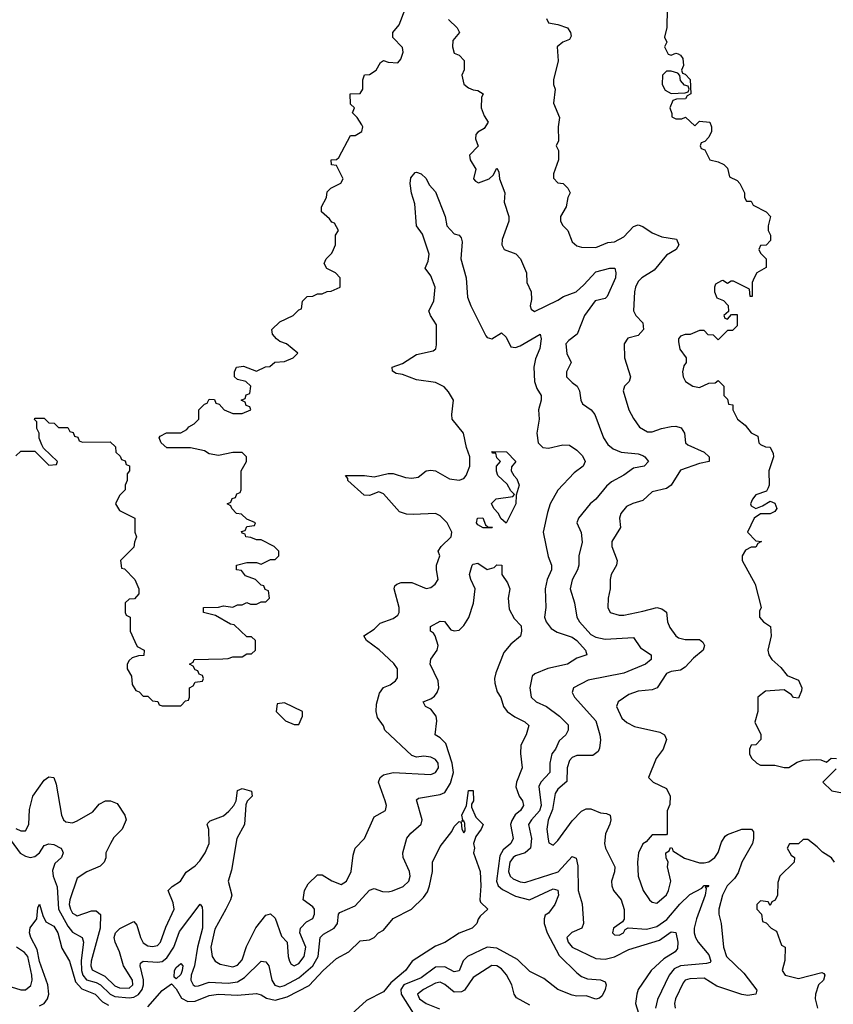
# Model space of a CAD drawing. Header units: inches. Extents: x 2601682 to 2755810, y 449311 to 584050.
# Tile 35 of 256: x 2630346 to 2633798, y 474987 to 479165. Entities that reach past the tile are written whole.
import ezdxf

# ---------------------------------------------------------------- set-up
doc = ezdxf.new("R2010")
doc.units = ezdxf.units.IN
doc.header["$MEASUREMENT"] = 0
doc.layers.add('C6437', color=7, linetype='Continuous')

msp = doc.modelspace()

# ---------------------------------------------------------------- linework, layer by layer
at = {"layer": 'C6437', "color": 2}
for points, elevation in [([(2630330, 477314), (2630350, 477334), (2630410, 477334), (2630470, 477274), (2630502, 477278), (2630506, 477290), (2630447.3, 477347.3), (2630440.4, 477360.4), (2630428.4, 477388.4), (2630428, 477410), (2630418, 477430), (2630418, 477458), (2630408.7, 477468.7), (2630410, 477474), (2630450, 477474), (2630470, 477454), (2630492.7, 477452.7), (2630510, 477434), (2630550, 477434), (2630558, 477418), (2630572.7, 477412.7), (2630578, 477398), (2630592.7, 477392.7), (2630598, 477378), (2630612.7, 477372.7), (2630730, 477374), (2630752.7, 477352.7), (2630754, 477330), (2630772.7, 477312.7), (2630778, 477298), (2630792.7, 477292.7), (2630798, 477278), (2630811.6, 477271.6), (2630812, 477250), (2630802, 477238), (2630802, 477210), (2630794, 477190), (2630794, 477170), (2630770, 477146), (2630752, 477110), (2630770, 477082), (2630834, 477050), (2630834, 476990), (2630842, 476970), (2630832.7, 476947.3), (2630830, 476926), (2630774, 476870), (2630778, 476838), (2630790, 476834), (2630834, 476790), (2630852, 476750), (2630851.6, 476728.4), (2630832.7, 476707.3), (2630810, 476706), (2630794, 476690), (2630794, 476650), (2630798, 476638), (2630814, 476630), (2630814, 476570), (2630834, 476526), (2630844.7, 476504.7), (2630874, 476490), (2630872.7, 476467.3), (2630850, 476466), (2630823.6, 476456.4), (2630810, 476446), (2630802, 476430), (2630802, 476410), (2630819.6, 476379.6), (2630823.6, 476343.6), (2630838, 476318), (2630852.7, 476312.7), (2630870, 476294), (2630890, 476294), (2630910, 476274), (2630931.6, 476271.6), (2630938, 476258), (2630950, 476254), (2631030, 476254), (2631050, 476274), (2631062, 476278), (2631066, 476290), (2631066, 476330), (2631082, 476338), (2631090, 476354), (2631122, 476358), (2631126, 476370), (2631122, 476382), (2631107.3, 476387.3), (2631102, 476402), (2631090, 476406), (2631082, 476422), (2631066, 476430), (2631082, 476438), (2631086, 476450), (2631207.3, 476452.7), (2631230, 476454), (2631250, 476462), (2631290, 476462), (2631310, 476474), (2631330, 476474), (2631346, 476490), (2631346, 476530), (2631330, 476546), (2631310, 476546), (2631256.4, 476596.4), (2631240.4, 476600.4), (2631176.4, 476636.4), (2631126, 476650), (2631126, 476670), (2631190, 476672), (2631210, 476678), (2631250, 476672), (2631270, 476682), (2631290, 476682), (2631310, 476692), (2631325.4, 476685.4), (2631350, 476684.7), (2631370, 476694), (2631390, 476694), (2631406, 476710), (2631402, 476742), (2631387.3, 476747.3), (2631382, 476762), (2631370, 476766), (2631346, 476790), (2631304.7, 476804.7), (2631287.3, 476827.3), (2631266, 476830), (2631266, 476850), (2631310, 476862), (2631350, 476862), (2631370, 476854), (2631410, 476874), (2631430, 476874), (2631446, 476890), (2631446, 476910), (2631426, 476930), (2631370, 476958), (2631350, 476958), (2631327.3, 476967.3), (2631306, 476970), (2631302, 476982), (2631290, 476986), (2631287.3, 476992.7), (2631302, 476998), (2631310, 477014), (2631342, 477018), (2631346, 477030), (2631310, 477046), (2631287.3, 477067.3), (2631266, 477070), (2631246, 477090), (2631242, 477102), (2631226, 477110), (2631242, 477118), (2631247.3, 477132.7), (2631262, 477138), (2631267.3, 477152.7), (2631282, 477158), (2631286, 477170), (2631286, 477250), (2631308, 477290), (2631308, 477310), (2631290, 477328), (2631250, 477328), (2631190, 477315.3), (2631150, 477322), (2631130, 477335.3), (2631070, 477348), (2630970, 477348.7), (2630946, 477370), (2630938, 477390), (2630942, 477398), (2630968.4, 477411.6), (2631030, 477412), (2631054.6, 477425.4), (2631063.1, 477436.9), (2631086, 477450), (2631106, 477470), (2631106, 477510), (2631130, 477534), (2631142, 477538), (2631150, 477554), (2631172.7, 477552.7), (2631178, 477538), (2631192.7, 477532.7), (2631214, 477510), (2631250, 477494), (2631290, 477494), (2631326, 477510), (2631322, 477522), (2631307.3, 477527.3), (2631302, 477542), (2631286, 477550), (2631302, 477558), (2631307.3, 477572.7), (2631322, 477578), (2631326, 477610), (2631306, 477630), (2631270, 477638), (2631258, 477650), (2631258, 477670), (2631266, 477690), (2631295.3, 477695.3), (2631350, 477674), (2631388.4, 477691.6), (2631407.3, 477692.7), (2631428.4, 477711.6), (2631470, 477714), (2631506, 477730), (2631526, 477750), (2631478, 477790), (2631450, 477799), (2631435.3, 477810), (2631418, 477830), (2631415.3, 477850), (2631450, 477882), (2631506, 477910), (2631530, 477934), (2631542, 477938), (2631546, 477970), (2631566, 477990), (2631590, 477992), (2631610, 478002), (2631630, 478002), (2631650, 478012), (2631667.3, 478012.7), (2631706, 478030), (2631706, 478070), (2631686, 478090), (2631648.9, 478108.9), (2631638, 478130), (2631646, 478150), (2631670, 478174), (2631678, 478190), (2631686, 478210), (2631686, 478250), (2631698, 478270), (2631682, 478302), (2631670, 478306), (2631660.4, 478320.4), (2631626, 478350), (2631626, 478370), (2631648, 478410), (2631650, 478434), (2631666, 478450), (2631708.4, 478471.6), (2631718, 478490), (2631690, 478546), (2631669.1, 478549.1), (2631668, 478570), (2631690, 478572), (2631700.4, 478579.6), (2631750, 478674), (2631770, 478674), (2631798, 478690), (2631802, 478710), (2631798, 478718), (2631778, 478750), (2631758, 478770), (2631766, 478790), (2631750, 478806), (2631748, 478850), (2631790, 478852), (2631802, 478870), (2631802, 478910), (2631808.7, 478931.3), (2631830, 478932), (2631858, 478950), (2631876.4, 478983.6), (2631890, 478992), (2631910, 478984.7), (2631950, 478982), (2631963.1, 478996.9), (2631973.6, 479026.4), (2631970, 479046), (2631929, 479089), (2631928.7, 479110), (2631956.5, 479143.5), (2631982, 479210)], 22), ([(2633094, 479210), (2633091.6, 479131.6), (2633082, 479090), (2633092, 479070), (2633082, 479050), (2633098, 479018), (2633110, 479014), (2633130, 479022), (2633139.6, 479019.6), (2633150, 479014), (2633159.6, 478999.6), (2633162, 478970), (2633154, 478950), (2633158, 478938), (2633170, 478934), (2633191.6, 478911.6), (2633194, 478850), (2633178, 478842), (2633171.6, 478828.4), (2633132.7, 478827.3), (2633118, 478822), (2633104.7, 478790), (2633112.7, 478767.3), (2633112.7, 478752.7), (2633130, 478744.7), (2633155.3, 478744.7), (2633171.6, 478751.6), (2633210, 478714), (2633230, 478734), (2633274, 478730), (2633282, 478710), (2633282, 478690), (2633270, 478666), (2633252.7, 478647.3), (2633238, 478642), (2633234, 478630), (2633238, 478618), (2633252.7, 478612.7), (2633274, 478570), (2633310, 478562), (2633334, 478550), (2633350, 478534), (2633358, 478498), (2633390, 478482), (2633402, 478470), (2633422, 478430), (2633422, 478410), (2633430, 478394), (2633450, 478394), (2633458, 478378), (2633514, 478350), (2633532, 478330), (2633522, 478290), (2633522, 478270), (2633532, 478250), (2633531.6, 478228.4), (2633512.7, 478207.3), (2633490, 478206), (2633482, 478190), (2633490, 478174), (2633514, 478150), (2633512.7, 478112.7), (2633474, 478090), (2633462, 478070), (2633454, 478050), (2633454, 477990), (2633446, 477990), (2633442, 478022), (2633374.6, 478054.6), (2633365.4, 478054.6), (2633350, 478046), (2633330, 478058), (2633323.6, 478056.4), (2633298, 478042), (2633294, 478030), (2633294, 478010), (2633304.7, 477984.7), (2633332.7, 477972.7), (2633351.6, 477951.6), (2633354, 477926), (2633334, 477910), (2633338, 477898), (2633350, 477894), (2633366, 477914), (2633390, 477914), (2633390, 477866), (2633370, 477846), (2633350, 477846), (2633310, 477806), (2633290, 477826), (2633267.3, 477827.3), (2633250, 477846), (2633230, 477846), (2633191.1, 477828.9), (2633170, 477829), (2633150, 477822), (2633141, 477810), (2633142, 477798), (2633147.1, 477767.1), (2633174, 477730), (2633174, 477710), (2633163.6, 477696.4), (2633158, 477670), (2633161, 477650), (2633171.3, 477630), (2633202, 477610), (2633230, 477604.7), (2633270, 477622), (2633296.4, 477623.6), (2633310, 477634), (2633334, 477610), (2633334, 477570), (2633350, 477554), (2633354, 477534), (2633372, 477530), (2633372, 477510), (2633392, 477470), (2633423.6, 477443.6), (2633450, 477412), (2633478, 477398), (2633482, 477370), (2633490, 477362), (2633510, 477352), (2633531, 477351), (2633543.6, 477323.6), (2633544.7, 477310), (2633524.7, 477250), (2633526, 477190), (2633522, 477178), (2633515.3, 477164.7), (2633470, 477149), (2633454.8, 477130), (2633446.8, 477110), (2633450, 477102), (2633470, 477091.3), (2633498, 477102), (2633530, 477122), (2633550, 477114), (2633558, 477090), (2633550, 477078), (2633530, 477068), (2633490, 477068), (2633462, 477050), (2633434, 476990), (2633470, 476954), (2633494, 476950), (2633478, 476942), (2633470, 476926), (2633450, 476926), (2633425.4, 476914.6), (2633412, 476890), (2633411.3, 476870), (2633467.3, 476770), (2633492, 476670), (2633485.4, 476654.6), (2633484.7, 476630), (2633502, 476610), (2633531.3, 476590), (2633534.8, 476550), (2633521, 476490), (2633524.7, 476470), (2633538, 476450), (2633575.9, 476415.9), (2633602, 476382), (2633650, 476362), (2633664.7, 476330), (2633663.6, 476316.4), (2633650, 476286), (2633628.7, 476288.7), (2633620.4, 476300.4), (2633590, 476322), (2633510, 476315.3), (2633478, 476290), (2633478, 476230), (2633464.7, 476184.7), (2633491.1, 476131.1), (2633491.3, 476110), (2633470, 476088), (2633450, 476086), (2633442, 476070), (2633442, 476050), (2633451.6, 476031.6), (2633474, 476010), (2633490, 476002), (2633550, 476001), (2633590, 475991.3), (2633610, 475991.3), (2633645.6, 476014.4), (2633670, 476022.8), (2633726.4, 476026.4), (2633744.7, 476024.7), (2633770, 476014), (2633788.9, 476031.1), (2633812, 476030)], 30), ([(2632165.2, 479165.2), (2632202, 479130), (2632212, 479110), (2632184, 479076), (2632182.8, 479050), (2632190, 479022), (2632210, 479014), (2632231.6, 478991.6), (2632231.6, 478951.6), (2632222, 478930), (2632230.9, 478890.9), (2632250, 478876), (2632270, 478866.8), (2632290, 478864.7), (2632312, 478850), (2632306, 478834), (2632304.7, 478790), (2632316.9, 478756.9), (2632334, 478730), (2632316.9, 478703.1), (2632290, 478688), (2632282, 478678), (2632279.6, 478659.6), (2632291.6, 478628.4), (2632254, 478590), (2632258, 478570), (2632282, 478530), (2632272, 478490), (2632279.6, 478479.6), (2632292.7, 478472.7), (2632338, 478490), (2632355.3, 478504.7), (2632370, 478534), (2632379.6, 478519.6), (2632382, 478490), (2632404.7, 478430), (2632401, 478390), (2632421, 478330), (2632421, 478310), (2632392.7, 478232.7), (2632391.3, 478210), (2632402, 478190), (2632450.8, 478170.8), (2632470.7, 478150.7), (2632496, 478090), (2632498, 478050), (2632516, 478010), (2632518, 477978), (2632511.3, 477950), (2632516.9, 477936.9), (2632530, 477926.8), (2632630, 477974), (2632653.2, 477990), (2632706.6, 478010), (2632740.3, 478039.7), (2632790, 478095.5), (2632850, 478111), (2632871.3, 478110), (2632876, 478090), (2632874, 478070), (2632838, 477990), (2632830, 477982), (2632788.1, 477971.9), (2632742, 477910), (2632710.7, 477830), (2632675.9, 477804.1), (2632664, 477790), (2632668.1, 477748.1), (2632686, 477710), (2632666, 477670), (2632666.8, 477650), (2632690, 477624.7), (2632711.3, 477610), (2632721, 477590), (2632726.8, 477550), (2632734.4, 477534.4), (2632771.3, 477510), (2632786, 477490), (2632822.8, 477390), (2632842, 477362), (2632863.9, 477343.9), (2632898, 477330), (2632970, 477322.4), (2632990, 477314.9), (2632998.8, 477310), (2633013.4, 477290), (2632996, 477270), (2632950, 477262.4), (2632910, 477231.6), (2632856.7, 477203.3), (2632835.2, 477184.8), (2632791, 477130), (2632766, 477110), (2632717.3, 477050), (2632710.6, 477030), (2632728.5, 476988.5), (2632732.2, 476947.8), (2632718.8, 476890), (2632718, 476850), (2632713, 476830), (2632690, 476788.7), (2632681.6, 476750), (2632700.5, 476690), (2632710.6, 476630), (2632720.7, 476610), (2632770, 476555.5), (2632790, 476544.4), (2632830, 476536.5), (2632950, 476544), (2632979.9, 476499.9), (2633026, 476470), (2633026, 476450), (2633001, 476430), (2632910, 476391.6), (2632758, 476362), (2632696, 476330), (2632690.7, 476310), (2632700.7, 476290), (2632790.5, 476190), (2632808, 476130), (2632810.7, 476109.3), (2632806.8, 476073.2), (2632801, 476059), (2632777.3, 476042.7), (2632710, 476042), (2632690, 476034.5), (2632679, 476021), (2632668.5, 475990), (2632668, 475932), (2632630, 475899.3), (2632618, 475882), (2632606.6, 475813.4), (2632588.1, 475768.1), (2632583, 475730), (2632587.9, 475687.9), (2632591.6, 475671.6), (2632610, 475662), (2632630, 475682), (2632690, 475766), (2632730, 475806), (2632750, 475816), (2632770, 475816), (2632810, 475798.8), (2632836.3, 475796.3), (2632851, 475790), (2632854, 475770), (2632850.7, 475750.7), (2632831, 475710), (2632826.8, 475670), (2632831, 475650), (2632870.6, 475570), (2632870.5, 475549.5), (2632857.3, 475510), (2632858.8, 475490), (2632866, 475470), (2632898.8, 475430), (2632910.7, 475389.3), (2632911.1, 475348.9), (2632903.6, 475336.4), (2632866, 475310), (2632862, 475290), (2632870, 475282), (2632890, 475281), (2632908, 475290), (2632915.3, 475304.7), (2632928, 475312), (2633006.2, 475306.2), (2633050, 475317), (2633092.5, 475347.5), (2633147.6, 475412.4), (2633190, 475452.4), (2633240.2, 475479.8), (2633250, 475490.6), (2633270, 475491.3), (2633266, 475486), (2633254, 475486), (2633258.8, 475478.8), (2633254.4, 475450), (2633218.4, 475350), (2633208.5, 475310), (2633208.5, 475290), (2633213, 475270), (2633224.9, 475250), (2633270, 475197.3), (2633278, 475170), (2633275.3, 475164.7), (2633260.4, 475159.6), (2633150.2, 475149.8), (2633122.4, 475137.6), (2633102, 475110), (2633052.7, 475007.2), (2633043.7, 474970)], 22), ([(2632581, 479170), (2632590, 479152), (2632630, 479144.9), (2632670.4, 479130.4), (2632682.8, 479110), (2632685.4, 479094.6), (2632679.1, 479080.9), (2632650, 479068.7), (2632626, 479050), (2632631.3, 478990), (2632611.3, 478910), (2632611.3, 478890), (2632618, 478870), (2632611.3, 478810), (2632636, 478750), (2632631.3, 478710), (2632632, 478650), (2632622, 478630), (2632632, 478610), (2632632, 478570), (2632611.3, 478510), (2632611.6, 478491.6), (2632630, 478472), (2632652, 478470), (2632672, 478450), (2632682, 478430), (2632671.3, 478410), (2632664.7, 478370), (2632641, 478330), (2632641, 478310), (2632650, 478292), (2632672, 478270), (2632690, 478222), (2632710, 478204.7), (2632730, 478198.8), (2632790, 478198), (2632841.2, 478218.8), (2632870, 478222.8), (2632910, 478242.8), (2632950, 478286.8), (2632970, 478294), (2632990, 478287.3), (2633030, 478260.7), (2633070, 478242.8), (2633132.8, 478232.8), (2633142.8, 478210), (2633130.8, 478190), (2633090, 478165.2), (2633038.5, 478101.5), (2632986, 478070), (2632970, 478054), (2632958.8, 478030), (2632954, 478010), (2632951, 477930), (2632961, 477910), (2632990, 477878), (2632993.4, 477850), (2632970, 477825.2), (2632926.4, 477813.6), (2632911.3, 477790), (2632912, 477730), (2632938, 477650), (2632932, 477630), (2632912, 477610), (2632906, 477590), (2632931, 477510), (2632950, 477472), (2632975.3, 477435.3), (2633010, 477416), (2633030, 477416), (2633069.5, 477430.5), (2633110, 477438.4), (2633130, 477440.5), (2633153.4, 477433.4), (2633166.8, 477410), (2633171, 477370), (2633181.1, 477361.1), (2633250.8, 477330), (2633271, 477310), (2633272, 477290), (2633230, 477282), (2633150, 477254), (2633110, 477189.2), (2633090, 477176), (2633030, 477162), (2632990, 477124), (2632947.5, 477112.5), (2632921.4, 477098.6), (2632896, 477070), (2632891, 477050), (2632894.8, 477010), (2632859.1, 476950), (2632858.8, 476930), (2632881, 476870), (2632878, 476850), (2632856, 476810), (2632850.8, 476790), (2632850.8, 476750), (2632842.8, 476710), (2632841, 476670), (2632852, 476650), (2632890, 476638.8), (2632910, 476638.8), (2632990, 476654.8), (2633049.1, 476670.9), (2633070, 476664.7), (2633090.8, 476650.8), (2633094.8, 476610), (2633105.2, 476585.2), (2633130, 476551), (2633142, 476542), (2633170, 476534.8), (2633230, 476534.8), (2633244, 476524), (2633252, 476510), (2633246, 476490), (2633204.7, 476455.3), (2633170, 476417.6), (2633150, 476405.1), (2633110, 476398.4), (2633091, 476390), (2633050.5, 476329.5), (2633030, 476321.2), (2632970, 476316), (2632930, 476301.2), (2632884.7, 476270), (2632878, 476250), (2632901.4, 476201.4), (2632922.5, 476182.5), (2632954.6, 476165.4), (2633062, 476142), (2633082, 476130), (2633091.1, 476111.1), (2633076, 476070), (2633046, 476030), (2633014, 475950), (2633034, 475930), (2633090, 475902), (2633106, 475870), (2633104.7, 475835.3), (2633092.7, 475807.3), (2633094, 475710), (2633090, 475706), (2633030, 475706), (2633003.6, 475676.4), (2632990, 475668), (2632971, 475629), (2632967.7, 475590), (2632970.8, 475530), (2632990.8, 475470), (2633018, 475430), (2633030, 475421), (2633050, 475416), (2633090, 475451.3), (2633099.3, 475470), (2633109, 475510), (2633095.3, 475570), (2633098, 475590), (2633088.9, 475608.9), (2633088, 475630), (2633102, 475638), (2633107.3, 475652.7), (2633114, 475650), (2633118, 475638), (2633167.3, 475607.3), (2633230, 475587.3), (2633250, 475586.8), (2633270, 475591), (2633296, 475610), (2633310, 475631.3), (2633324.5, 475675.5), (2633340.1, 475699.9), (2633350, 475706.8), (2633410, 475730.7), (2633450.5, 475730.5), (2633459, 475719), (2633460.3, 475690), (2633455.8, 475670), (2633410.4, 475590), (2633394.5, 475545.5), (2633378.9, 475521.1), (2633348.4, 475490), (2633328.2, 475450), (2633312.7, 475390), (2633312.7, 475370), (2633323, 475330), (2633333, 475230), (2633344.9, 475190), (2633418.7, 475118.7), (2633473.7, 475046.3), (2633470, 475029.6), (2633436, 475024), (2633410, 475028.3), (2633303.6, 475063.6), (2633250, 475097.6), (2633190, 475094.5), (2633170, 475089.2), (2633161.7, 475078.3), (2633128.2, 475010), (2633124, 474990), (2633126.8, 474970)], 26), ([(2630330, 475733), (2630350, 475723), (2630370, 475722.8), (2630384.5, 475750), (2630386.8, 475813.2), (2630401.2, 475870), (2630450, 475938), (2630470, 475952), (2630491.3, 475950), (2630501, 475921), (2630522.8, 475790), (2630531, 475770), (2630541.6, 475761.6), (2630570, 475757.3), (2630590, 475764.9), (2630656.6, 475803.4), (2630683.7, 475836.3), (2630710, 475851), (2630730.9, 475850.9), (2630758.8, 475838.8), (2630791.3, 475790), (2630798, 475770), (2630781, 475730), (2630745.8, 475694.2), (2630731, 475670), (2630711, 475630), (2630710.9, 475609.1), (2630704.7, 475590), (2630687.1, 475572.9), (2630630.6, 475549.4), (2630590, 475522), (2630558.4, 475430), (2630555.8, 475410), (2630561.1, 475390), (2630570, 475373.4), (2630584.8, 475364.8), (2630590, 475362.4), (2630650, 475383.7), (2630670, 475383), (2630688.1, 475368.1), (2630686.7, 475310), (2630649.1, 475170), (2630647.9, 475150), (2630653.7, 475133.7), (2630706.8, 475106.8), (2630750, 475066), (2630770, 475057.4), (2630810, 475055.3), (2630826, 475070), (2630825.1, 475090), (2630786.6, 475150), (2630770, 475209), (2630751.5, 475250), (2630746.6, 475270), (2630752, 475290), (2630771.2, 475308.8), (2630830, 475338), (2630842.5, 475322.5), (2630858.7, 475270), (2630870, 475248.2), (2630890, 475235.8), (2630910, 475232.2), (2630930, 475237.1), (2630942.9, 475250), (2630966, 475314), (2631000.7, 475390), (2630997.6, 475417.6), (2630975.3, 475470), (2630992.9, 475487.1), (2631028.7, 475510), (2631052.7, 475547.3), (2631090, 475574.8), (2631110, 475596), (2631132.3, 475630), (2631149.3, 475670), (2631149, 475729), (2631142, 475750), (2631144, 475756), (2631154.6, 475765.4), (2631210, 475787.3), (2631233.6, 475806.4), (2631254, 475830), (2631264, 475850), (2631270, 475894), (2631290, 475902), (2631330, 475892), (2631332, 475870), (2631310.9, 475849.1), (2631306, 475834), (2631299.1, 475750), (2631266.7, 475690), (2631244.1, 475555.9), (2631231, 475510), (2631246, 475450), (2631241, 475430), (2631221, 475390), (2631173.5, 475306.5), (2631156.4, 475230), (2631162, 475190), (2631174.8, 475170), (2631196.7, 475156.7), (2631250, 475145.5), (2631270, 475153.4), (2631290, 475176), (2631308.1, 475231.9), (2631348.1, 475311.9), (2631390, 475364.7), (2631410, 475371.3), (2631430, 475352), (2631456.8, 475276.8), (2631481, 475250), (2631484.9, 475190), (2631490.8, 475170), (2631498, 475158), (2631510, 475150.8), (2631530, 475160.5), (2631553.6, 475190), (2631559.5, 475230), (2631534, 475290), (2631537, 475310), (2631562.4, 475337.6), (2631589.4, 475350.6), (2631597, 475370), (2631597, 475390), (2631590, 475401.2), (2631549.2, 475430), (2631554, 475470), (2631570, 475498), (2631610, 475536), (2631630, 475536), (2631670, 475511), (2631710, 475496), (2631733.2, 475510), (2631752.3, 475550), (2631760.2, 475619.8), (2631768.7, 475650), (2631808.9, 475691.1), (2631850, 475782), (2631898, 475810), (2631902, 475830), (2631897.2, 475850), (2631869, 475930), (2631875.3, 475950), (2631890, 475961), (2631930, 475970.7), (2632090, 475962), (2632110, 475971), (2632122.7, 475990), (2632120.9, 476010), (2632110, 476025.2), (2632090, 476036), (2632060.7, 476039.3), (2632030, 476035.3), (2632010, 476042), (2631895.3, 476150), (2631888.9, 476168.9), (2631864, 476204), (2631859, 476230), (2631860.2, 476259.8), (2631873.2, 476306.8), (2631890, 476331.3), (2631918, 476342), (2631940.4, 476359.6), (2631948.4, 476371.6), (2631948.7, 476410), (2631932.9, 476432.9), (2631871.7, 476491.7), (2631818, 476530), (2631806, 476550), (2631850, 476578), (2631876, 476604), (2631930, 476624), (2631950, 476638), (2631956, 476650), (2631956, 476670), (2631935.3, 476750), (2631938, 476762), (2631946, 476770), (2631964, 476776), (2632010, 476776), (2632070, 476751), (2632090, 476756), (2632108.7, 476770), (2632122, 476790), (2632114, 476830), (2632114, 476850), (2632128, 476890), (2632122, 476910), (2632134, 476930), (2632177.2, 476970), (2632179.3, 476990), (2632159.5, 477030), (2632130, 477059.6), (2632109.6, 477069.6), (2632015.2, 477064.8), (2631987.2, 477067.2), (2631957, 477077), (2631890, 477153.2), (2631870, 477161.2), (2631830, 477146), (2631807.2, 477147.2), (2631738, 477210), (2631738, 477218), (2631728, 477230), (2631809.1, 477230.9), (2631850, 477224.7), (2631910, 477238.8), (2631930, 477238.8), (2631982.5, 477222.5), (2632010, 477218.8), (2632036.6, 477223.4), (2632070, 477250.8), (2632090, 477254), (2632110, 477250.6), (2632170, 477216.3), (2632210, 477210.6), (2632230, 477217.3), (2632240.9, 477230), (2632256.2, 477270), (2632255.6, 477310), (2632242, 477350), (2632229.4, 477410), (2632181.2, 477470), (2632179.3, 477490), (2632186, 477550), (2632165.4, 477585.4), (2632146.8, 477606.8), (2632110, 477625.2), (2632030, 477637.2), (2631970, 477659), (2631943.1, 477663.1), (2631927.3, 477672.7), (2631926, 477690), (2631970, 477706), (2632030, 477744), (2632100.9, 477759.1), (2632111.8, 477768.2), (2632114.8, 477785.2), (2632114, 477870), (2632088.7, 477910), (2632082, 477930), (2632102.7, 477970), (2632109.3, 478029.3), (2632090, 478078), (2632066, 478110), (2632079.3, 478140.7), (2632082.7, 478170), (2632055.1, 478255.1), (2632029.2, 478290), (2632023.1, 478383.1), (2632009.1, 478429.1), (2632002.7, 478470), (2632006, 478494), (2632024, 478516), (2632030, 478518), (2632050, 478511.3), (2632070, 478491), (2632083.8, 478463.8), (2632110, 478434.8), (2632151.3, 478330), (2632158, 478290), (2632190, 478256), (2632210.7, 478250.7), (2632219.8, 478239.8), (2632222.8, 478222.8), (2632218, 478150), (2632240.7, 478070), (2632246.7, 477986.7), (2632260.5, 477950), (2632323.4, 477823.4), (2632330, 477816), (2632350, 477811), (2632390, 477836), (2632410, 477818), (2632430, 477776), (2632450, 477773.4), (2632470, 477780.5), (2632554, 477830), (2632558.8, 477810), (2632553, 477770), (2632534.6, 477725.4), (2632527.3, 477690), (2632530.5, 477630), (2632540.4, 477600.4), (2632558.8, 477570), (2632558.8, 477550), (2632546.8, 477510), (2632550.7, 477470), (2632540.5, 477410), (2632546, 477370), (2632566, 477350), (2632590, 477346), (2632650, 477360.4), (2632678.7, 477358.7), (2632710, 477338), (2632734.7, 477314.7), (2632744.9, 477290), (2632737.3, 477270), (2632698, 477242), (2632630, 477169), (2632597.3, 477110), (2632586.2, 477073.8), (2632567.3, 476990), (2632587.7, 476887.7), (2632602.8, 476850), (2632602.8, 476830), (2632584, 476790), (2632575.5, 476750), (2632578.8, 476670), (2632573, 476630), (2632579.3, 476610), (2632601.6, 476581.6), (2632626.4, 476566.4), (2632690, 476544.4), (2632710, 476530.4), (2632746.8, 476490), (2632752, 476470), (2632710, 476456), (2632670.4, 476429.6), (2632587.5, 476412.5), (2632531.1, 476388.9), (2632521, 476379), (2632511, 476330), (2632516, 476290), (2632538, 476270), (2632581, 476250), (2632636, 476210), (2632672.5, 476172.5), (2632673.4, 476150), (2632662.8, 476130), (2632634.9, 476105.1), (2632619.1, 476070), (2632604, 476050), (2632594.9, 476010), (2632594.9, 475970), (2632557.1, 475930), (2632548.9, 475911.1), (2632559, 475830), (2632551.8, 475808.2), (2632517, 475770), (2632505.3, 475750), (2632517.4, 475690), (2632513.7, 475650), (2632490.2, 475629.8), (2632450, 475617.4), (2632440.4, 475610), (2632426.3, 475590), (2632420.3, 475550), (2632427, 475530), (2632439.3, 475519.3), (2632470, 475506), (2632490, 475503.7), (2632630.7, 475549.3), (2632690, 475614.8), (2632706.8, 475606.8), (2632714.2, 475574.2), (2632716.3, 475470), (2632733, 475413), (2632738.8, 475330), (2632730.6, 475309.4), (2632688.3, 475291.7), (2632668.2, 475270), (2632673.4, 475250), (2632690.8, 475230), (2632790, 475181.1), (2632830, 475178.9), (2632870, 475188.9), (2632930, 475218.9), (2633061, 475259), (2633110, 475294.8), (2633130, 475292), (2633138, 475250), (2633136.7, 475223.3), (2633126.8, 475210), (2633079.6, 475180.4), (2633025.5, 475130), (2632970.7, 475050), (2632964, 475030), (2632959.1, 474990), (2632990.4, 474889.6)], 18), ([(2630310, 475681.3), (2630348.2, 475628.2), (2630370, 475614.9), (2630390, 475610.3), (2630410, 475614.4), (2630429.5, 475630), (2630450, 475661), (2630470, 475667.3), (2630490, 475664.9), (2630521, 475650), (2630524.5, 475644.5), (2630530.6, 475630), (2630522.8, 475610), (2630494.9, 475585.1), (2630485.1, 475554.9), (2630488.5, 475530), (2630505.1, 475485.1), (2630510.2, 475390.2), (2630550, 475318.4), (2630570, 475292.4), (2630610.3, 475270.3), (2630616.5, 475250), (2630607.3, 475172.7), (2630608.4, 475130), (2630613.8, 475110), (2630630, 475090.3), (2630670, 475079.7), (2630688.4, 475070), (2630729.5, 475029.5), (2630750, 475020.2), (2630810, 475013.8), (2630830, 475017.6), (2630850, 475028.9), (2630866.2, 475050), (2630871.1, 475070), (2630870.9, 475090.9), (2630857, 475150), (2630859, 475161), (2630869.5, 475170.5), (2630930, 475165.3), (2630950, 475168.5), (2630970, 475184.4), (2630999.7, 475230), (2631024.2, 475295.8), (2631111.6, 475411.6), (2631119.8, 475399.8), (2631122, 475382), (2631120.9, 475310), (2631100.2, 475230), (2631088.2, 475150), (2631073.8, 475110), (2631071.8, 475090), (2631081.6, 475070), (2631090, 475064.2), (2631104.8, 475064.8), (2631150, 475080.9), (2631230, 475077.3), (2631270, 475082.4), (2631299.6, 475100.4), (2631370, 475170.5), (2631390, 475167.3), (2631403, 475150), (2631416, 475090), (2631428.2, 475068.2), (2631450, 475061.7), (2631470, 475067.4), (2631530, 475099), (2631589.7, 475150), (2631612.6, 475190), (2631620.7, 475270), (2631634.7, 475285.3), (2631680.9, 475310), (2631695.1, 475330), (2631699.3, 475370), (2631703.9, 475376.1), (2631770, 475404.9), (2631830, 475470.8), (2631850, 475478.8), (2631886, 475466), (2631910, 475463.8), (2631927.9, 475467.9), (2631973, 475487), (2631997.2, 475510), (2632002.7, 475530), (2631999.5, 475550), (2631973.3, 475610), (2631971.5, 475630), (2631987.9, 475692.1), (2632006.2, 475713.8), (2632049.3, 475750.7), (2632053.2, 475770), (2632030, 475854), (2632038, 475862), (2632130, 475877.3), (2632150, 475886), (2632174.5, 475925.5), (2632186, 475970), (2632181.5, 476010), (2632153.5, 476093.5), (2632130, 476117.2), (2632108.7, 476130), (2632116, 476190), (2632112.7, 476210), (2632090, 476239), (2632068, 476250), (2632058, 476270), (2632090, 476282.8), (2632105.6, 476294.4), (2632118, 476310), (2632124.5, 476330), (2632121.2, 476358.8), (2632087, 476430), (2632090, 476451.3), (2632117.2, 476490), (2632121.2, 476510), (2632108.7, 476550), (2632102, 476562), (2632088.7, 476570), (2632088.7, 476590), (2632130, 476612), (2632148.4, 476611.6), (2632176, 476576), (2632190, 476571), (2632210, 476574.8), (2632230, 476594.8), (2632252.3, 476627.7), (2632271, 476689), (2632278.4, 476750), (2632259.5, 476790), (2632255.1, 476810), (2632266, 476850), (2632270, 476854.8), (2632290, 476858.8), (2632330, 476831.3), (2632359, 476841), (2632370, 476851.3), (2632392, 476850), (2632391.3, 476810), (2632415.3, 476775.3), (2632426, 476750), (2632418, 476710), (2632423.4, 476663.4), (2632443.8, 476623.8), (2632473.2, 476593.2), (2632474.8, 476570), (2632470.6, 476549.4), (2632430, 476515.3), (2632400.9, 476479.1), (2632366.9, 476393.1), (2632360.5, 476370), (2632361.6, 476350), (2632372.3, 476312.3), (2632388.1, 476288.1), (2632398.8, 476250), (2632414.8, 476230), (2632446.2, 476206.2), (2632490, 476186), (2632506, 476170), (2632494.8, 476130), (2632472.8, 476087.2), (2632470.5, 476050.5), (2632478, 475990), (2632454, 475930), (2632450.6, 475910), (2632464.9, 475870), (2632479.1, 475850), (2632484, 475830), (2632470.7, 475810), (2632448.7, 475791.3), (2632433.8, 475766.2), (2632428.4, 475750), (2632440.5, 475690), (2632430.6, 475670), (2632396.9, 475643.1), (2632382.6, 475617.4), (2632369, 475509), (2632376.4, 475490), (2632394, 475474), (2632450, 475445.5), (2632509.3, 475430.7), (2632610, 475476.3), (2632630, 475471), (2632632.7, 475450), (2632617.3, 475410), (2632590, 475373.2), (2632575.3, 475364.7), (2632570.8, 475350), (2632570.7, 475330), (2632583.8, 475290), (2632634.7, 475194.7), (2632710, 475121), (2632730, 475104.7), (2632754.8, 475094.8), (2632810.7, 475090.7), (2632830, 475082), (2632834.8, 475070), (2632830.8, 475050), (2632817.3, 475022.7), (2632806.4, 475013.6), (2632790, 475009.3), (2632750, 475022.7), (2632710, 475021.2), (2632690, 475025.2), (2632630, 475049.2), (2632570, 475096), (2632510, 475126), (2632457.7, 475177.7), (2632370, 475225.6), (2632330, 475229.6), (2632246, 475190), (2632228.3, 475171.7), (2632210, 475129.3), (2632190, 475124.5), (2632150, 475146), (2632110, 475144.2), (2632050, 475099.7), (2631976.4, 475070), (2631963.1, 475050), (2631964.2, 475030), (2632016, 474950)], 14), ([(2633810, 475986), (2633754, 475930), (2633792.7, 475892.7), (2633859.6, 475879.6)], 30), ([(2630890, 474976.3), (2630950, 475046), (2630990, 475074), (2631010, 475052), (2631032.5, 475012.5), (2631059.1, 474999.1), (2631090, 475000.4), (2631150, 475023.8), (2631189.7, 475030.3), (2631270, 475026), (2631350, 475033.4), (2631370, 475027.7), (2631393.3, 475013.3), (2631430, 475004.6), (2631481, 475019), (2631573.5, 475066.5), (2631633.3, 475130), (2631690, 475182), (2631742.7, 475210), (2631790, 475256), (2631830, 475261), (2631850, 475271), (2631869, 475290), (2631890, 475302), (2631930, 475350.8), (2632009, 475390), (2632059.7, 475440.3), (2632075.6, 475464.4), (2632084.7, 475490), (2632097, 475550), (2632098, 475590), (2632130, 475656), (2632179.3, 475720.7), (2632190, 475742), (2632210, 475762), (2632219.6, 475759.6), (2632222, 475730), (2632230, 475714), (2632236.4, 475723.6), (2632234.6, 475754.6), (2632230, 475766), (2632222, 475762), (2632226, 475770), (2632222, 475790), (2632242, 475830), (2632250, 475894), (2632270, 475894), (2632271, 475850), (2632263.6, 475836.4), (2632263.6, 475823.6), (2632280.7, 475780.7), (2632312, 475750), (2632304.7, 475730), (2632281, 475699), (2632271.3, 475670), (2632276, 475650), (2632271.3, 475630), (2632299.1, 475550), (2632302, 475490), (2632298, 475430), (2632301, 475421), (2632332, 475390), (2632299.6, 475360.4), (2632291.1, 475348.9), (2632286, 475330), (2632266, 475310), (2632210, 475289.4), (2632150, 475249.4), (2632110, 475233.2), (2632010.8, 475170), (2631983, 475130), (2631921.3, 475078.7), (2631890, 475039.3), (2631817, 475003), (2631754.3, 474945.7)], 10), ([(2633804, 475590), (2633790, 475608.7), (2633752.1, 475632.1), (2633730, 475655.3), (2633690, 475686), (2633670, 475686), (2633650, 475668), (2633612.7, 475667.3), (2633602, 475650), (2633619.6, 475619.6), (2633634, 475610), (2633632, 475590), (2633572, 475530), (2633563.6, 475503.6), (2633562, 475450), (2633551.3, 475428.7), (2633538, 475422), (2633530, 475406), (2633522, 475422), (2633490, 475426), (2633474, 475410), (2633474, 475390), (2633494, 475370), (2633498, 475338), (2633512.7, 475332.7), (2633534, 475310), (2633556.9, 475296.9), (2633578, 475238), (2633594, 475230), (2633592.7, 475172.7), (2633582, 475130), (2633594, 475110), (2633650, 475096), (2633750, 475122), (2633758, 475118), (2633762, 475110), (2633756, 475090), (2633736, 475070), (2633722.8, 475030), (2633721, 475010), (2633731, 474970)], 30), ([(2630430, 474980.7), (2630449.4, 474990.6), (2630464, 475010), (2630469.2, 475030), (2630465.2, 475070), (2630430, 475169), (2630420.1, 475220.1), (2630392.7, 475270), (2630387.6, 475290), (2630390, 475311.3), (2630418, 475350), (2630423.1, 475396.9), (2630430, 475411.3), (2630443.6, 475363.6), (2630456.9, 475336.9), (2630490, 475319.1), (2630507.7, 475290), (2630524.9, 475224.9), (2630557.6, 475170), (2630582.3, 475082.3), (2630610, 475053.1), (2630665.5, 475030), (2630697.3, 474997.3), (2630723, 474983)], 10), ([(2630310, 475060.9), (2630350, 475048.9), (2630370, 475048.8), (2630393.6, 475066.4), (2630399.1, 475090), (2630398, 475110), (2630379.8, 475190), (2630366.9, 475206.9), (2630332.3, 475230)], 14), ([(2632510, 474983.7), (2632454.2, 475014.2), (2632444.5, 475030), (2632433.6, 475070), (2632411.9, 475111.9), (2632390, 475137.6), (2632370, 475149.6), (2632350, 475151.8), (2632270, 475100.7), (2632232.7, 475047.2), (2632219.9, 475040.1), (2632190, 475038.7), (2632150, 475071.6), (2632130, 475080.5), (2632110, 475076.3), (2632058.8, 475050), (2632034, 475030), (2632043, 475010), (2632070, 474990.4), (2632127.9, 474967.9)], 18)]:
    msp.add_lwpolyline(points, dxfattribs=dict(at, elevation=elevation))
for points, elevation in [([(2633110, 478946), (2633090, 478946), (2633074, 478930), (2633072, 478890), (2633085.4, 478865.4), (2633110, 478852), (2633170, 478854), (2633182, 478858), (2633186, 478870), (2633182, 478882), (2633167.3, 478887.3), (2633150, 478906), (2633147.3, 478927.3), (2633138, 478938)], 30), ([(2632410, 477028), (2632388, 477048), (2632378, 477070), (2632358, 477090), (2632348.4, 477111.6), (2632368, 477132), (2632438, 477142), (2632446, 477150), (2632430, 477166), (2632414, 477194), (2632375.3, 477230), (2632369, 477249), (2632369, 477271), (2632386, 477290), (2632370, 477306), (2632366, 477326), (2632354, 477326), (2632350, 477332), (2632411.6, 477331.6), (2632451.3, 477290), (2632432.7, 477267.3), (2632432, 477250), (2632442, 477230), (2632456, 477216), (2632464.7, 477190), (2632452.7, 477147.3), (2632451, 477110)], 14), ([(2632312, 477008), (2632290, 477022), (2632284, 477030), (2632288, 477050), (2632311.3, 477051.3), (2632322, 477022), (2632332.7, 477012.7), (2632352, 477012), (2632350, 477008)], 14), ([(2631470, 476266), (2631438, 476262), (2631434, 476230), (2631474, 476190), (2631510, 476174), (2631530, 476174), (2631546, 476210), (2631546, 476230)], 22), ([(2631010, 475095.3), (2631002, 475102), (2631002.9, 475130), (2631010, 475142.8), (2631030, 475160.7), (2631038, 475150), (2631035.3, 475130), (2631030, 475114)], 10)]:
    msp.add_lwpolyline(points, close=True, dxfattribs=dict(at, elevation=elevation))

doc.saveas('drawing.dxf')
